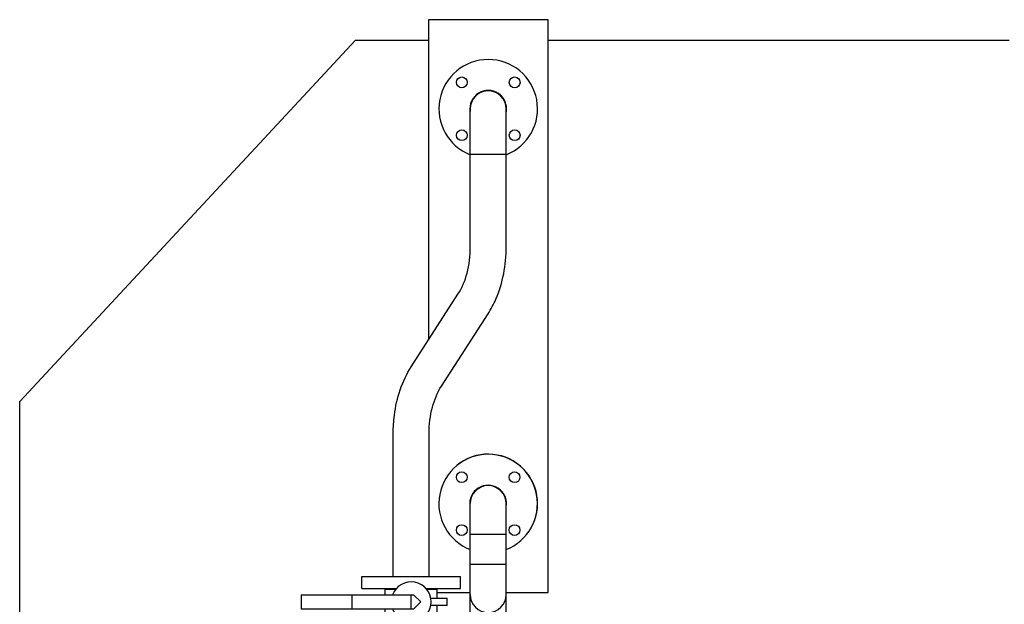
# Model space of a CAD drawing. Header units: millimetres. Extents: x 0 to 1189, y 0 to 841.
# Tile 128 of 131: x 608 to 674, y 724 to 763. Entities that reach past the tile are written whole.
import ezdxf

# ---------------------------------------------------------------- set-up
doc = ezdxf.new("R2010")
doc.units = ezdxf.units.MM
doc.header["$LTSCALE"] = 65.395
for name, color, linetype in [('25007_153202_24_ABL2018', 7, 'CONTINUOUS'), ('25007_153202_24_T1_PBL2842', 7, 'CONTINUOUS'), ('25007_153202_24_T2_PBL2034', 7, 'CONTINUOUS'), ('25007_153202_25_ABL2011', 7, 'CONTINUOUS'), ('25007_153202_25_T1_PBL2037', 7, 'CONTINUOUS'), ('25007_153202_25_T4_PBL2038', 7, 'CONTINUOUS'), ('8M25C_GENSET_GENERATOR_ABL1903', 7, 'CONTINUOUS'), ('8M25C_GENSET_GENERATOR_T1_PBL1904', 7, 'CONTINUOUS'), ('8M25C_GENSET_KPL_VERROHRUNG_ABL1611', 7, 'CONTINUOUS'), ('ARI_ZESA_DN50_PN16_EPDM_ABL2015', 7, 'CONTINUOUS'), ('ARI_ZESA_DN50_PN16_T1_EPDM_PBL2016', 7, 'CONTINUOUS'), ('ARI_ZESA_DN50_PN16_T2_EPDM_PBL2017', 7, 'CONTINUOUS'), ('BOGEN-S-2D-90-60_3X2_9_PBL2014', 7, 'CONTINUOUS'), ('BOGEN-S-2D-90-60_3X2_9_PBL2020', 7, 'CONTINUOUS'), ('BOGEN-S-2D-90-60_3X2_9_PBL2021', 7, 'CONTINUOUS'), ('BOGEN-S-3D-90-60_3X2_9_PBL2032', 7, 'CONTINUOUS'), ('E1514-IBC_DN50PN40X2_PBL2840', 7, 'CONTINUOUS'), ('E1514-IBC_DN50PN40X2_PBL2841', 7, 'CONTINUOUS'), ('EN1092-1-01A-DN50-PN16-61_5_PBL2012', 7, 'CONTINUOUS'), ('EN1092-1-01A-DN50-PN16-61_5_PBL2019', 7, 'CONTINUOUS'), ('EN1092-1-01A-DN50-PN16-61_5_PBL2838', 7, 'CONTINUOUS'), ('EN1092-1-01A-DN50-PN16-61_5_PBL2839', 7, 'CONTINUOUS'), ('new_view_8_VBL1588', 7, 'CONTINUOUS')]:
    doc.layers.add(name, color=color, linetype=linetype)

# ---------------------------------------------------------------- blocks, each defined once
blk = doc.blocks.new('EN1092-1-01A-DN50-PN16-61_5_PBL2012', base_point=(639.273, 719.712))
at = {"layer": 'EN1092-1-01A-DN50-PN16-61_5_PBL2012', "color": 7, "linetype": 'Continuous'}
for p, q in [((635.973, 720.112), (642.573, 720.112)), ((635.973, 719.312), (635.973, 720.112)), ((642.573, 719.312), (642.573, 720.112)), ((635.973, 719.312), (638.34, 719.312)), ((640.206, 719.312), (642.573, 719.312))]:
    blk.add_line(p, q, dxfattribs=at)
blk = doc.blocks.new('BOGEN-S-2D-90-60_3X2_9_PBL2014', base_point=(639.273, 723.892))
at = {"layer": 'BOGEN-S-2D-90-60_3X2_9_PBL2014', "color": 7, "linetype": 'Continuous'}
for p, q in [((638.067, 722.872), (638.067, 724.912)), ((640.479, 722.872), (640.479, 724.912)), ((638.067, 722.872), (640.479, 722.872))]:
    blk.add_line(p, q, dxfattribs=at)
blk = doc.blocks.new('BOGEN-S-2D-90-60_3X2_9_PBL2020', base_point=(639.273, 725.932))
at = {"layer": 'BOGEN-S-2D-90-60_3X2_9_PBL2020', "color": 7, "linetype": 'Continuous'}
for p, q in [((638.067, 726.952), (640.479, 726.952)), ((638.067, 724.912), (638.067, 726.952)), ((640.479, 724.912), (640.479, 726.952))]:
    blk.add_line(p, q, dxfattribs=at)
blk.add_arc((639.273, 724.912), 1.206, 180, 360, dxfattribs=at)
blk = doc.blocks.new('BOGEN-S-2D-90-60_3X2_9_PBL2021', base_point=(639.273, 729.972))
at = {"layer": 'BOGEN-S-2D-90-60_3X2_9_PBL2021', "color": 7, "linetype": 'Continuous'}
for p, q in [((638.067, 728.952), (638.067, 730.992)), ((640.479, 728.952), (640.479, 730.992)), ((638.067, 728.952), (640.479, 728.952))]:
    blk.add_line(p, q, dxfattribs=at)
blk.add_arc((639.273, 730.992), 1.206, 0, 180, dxfattribs=at)
blk = doc.blocks.new('25007_153202_25_T1_PBL2037', base_point=(639.273, 721.492))
at = {"layer": '25007_153202_25_T1_PBL2037', "color": 7, "linetype": 'Continuous'}
for p, q in [((638.073, 720.112), (638.073, 722.872)), ((640.473, 720.112), (640.473, 722.872))]:
    blk.add_line(p, q, dxfattribs=at)
blk = doc.blocks.new('25007_153202_25_T4_PBL2038', base_point=(639.273, 727.952))
at = {"layer": '25007_153202_25_T4_PBL2038', "color": 7, "linetype": 'Continuous'}
for p, q in [((638.073, 726.952), (638.073, 728.952)), ((640.473, 726.952), (640.473, 728.952))]:
    blk.add_line(p, q, dxfattribs=at)
blk = doc.blocks.new('EN1092-1-01A-DN50-PN16-61_5_PBL2838', base_point=(639.273, 730.52))
at = {"layer": 'EN1092-1-01A-DN50-PN16-61_5_PBL2838', "color": 7, "linetype": 'Continuous'}
for centre in [(637.505, 732.76), (641.041, 732.76), (637.505, 729.224), (641.041, 729.224)]:
    blk.add_circle(centre, 0.36, dxfattribs=at)
for radius, start, end in [(3.3, 291.40504, 248.61412), (1.23, 350.19425, 188.31971)]:
    blk.add_arc((639.273, 730.992), radius, start, end, dxfattribs=at)
blk = doc.blocks.new('25007_153202_25_ABL2011', base_point=(639.273, 726.216))
at = {"layer": '25007_153202_25_T1_PBL2037'}
blk.add_blockref('25007_153202_25_T1_PBL2037', (639.273, 721.492), dxfattribs=at)
at = {"layer": '25007_153202_25_T4_PBL2038'}
blk.add_blockref('25007_153202_25_T4_PBL2038', (639.273, 727.952), dxfattribs=at)
at = {"layer": 'BOGEN-S-2D-90-60_3X2_9_PBL2014'}
blk.add_blockref('BOGEN-S-2D-90-60_3X2_9_PBL2014', (639.273, 723.892), dxfattribs=at)
at = {"layer": 'BOGEN-S-2D-90-60_3X2_9_PBL2020'}
blk.add_blockref('BOGEN-S-2D-90-60_3X2_9_PBL2020', (639.273, 725.932), dxfattribs=at)
at = {"layer": 'BOGEN-S-2D-90-60_3X2_9_PBL2021'}
blk.add_blockref('BOGEN-S-2D-90-60_3X2_9_PBL2021', (639.273, 729.972), dxfattribs=at)
at = {"layer": 'EN1092-1-01A-DN50-PN16-61_5_PBL2012'}
blk.add_blockref('EN1092-1-01A-DN50-PN16-61_5_PBL2012', (639.273, 719.712), dxfattribs=at)
at = {"layer": 'EN1092-1-01A-DN50-PN16-61_5_PBL2838'}
blk.add_blockref('EN1092-1-01A-DN50-PN16-61_5_PBL2838', (639.273, 730.52), dxfattribs=at)
blk = doc.blocks.new('ARI_ZESA_DN50_PN16_T1_EPDM_PBL2016', base_point=(634.454, 724.4))
at = {"layer": 'ARI_ZESA_DN50_PN16_T1_EPDM_PBL2016', "color": 7, "linetype": 'Continuous'}
for p, q in [((632.38, 725.28), (633.093, 725.28)), ((632.38, 724.9), (632.38, 725.28)), ((632.58, 725.32), (632.58, 725.28)), ((635.147, 725.28), (635.86, 725.28)), ((635.66, 725.32), (635.66, 725.28)), ((635.86, 724.66), (635.86, 725.28)), ((635.435, 724.66), (636.528, 724.66)), ((636.528, 724.18), (636.528, 724.66)), ((632.38, 723.56), (632.38, 723.94)), ((636.528, 724.18), (635.435, 724.18)), ((635.86, 723.56), (635.86, 724.18)), ((633.093, 723.56), (632.38, 723.56)), ((632.58, 723.56), (632.58, 723.48)), ((635.86, 723.56), (635.147, 723.56)), ((635.66, 723.56), (635.66, 723.48))]:
    blk.add_line(p, q, dxfattribs=at)
blk.add_arc((634.12, 724.42), 1.34, 201.0765, 158.9235, dxfattribs=at)
blk = doc.blocks.new('ARI_ZESA_DN50_PN16_T2_EPDM_PBL2017', base_point=(630.76, 724.42))
at = {"layer": 'ARI_ZESA_DN50_PN16_T2_EPDM_PBL2017', "color": 7, "linetype": 'Continuous'}
for p, q in [((626.76, 724.9), (634.28, 724.9)), ((626.76, 724.9), (626.76, 723.94)), ((630.16, 724.9), (630.16, 723.94)), ((634.12, 723.94), (634.12, 724.9)), ((634.76, 724.42), (634.28, 724.9)), ((634.28, 723.94), (634.76, 724.42)), ((634.28, 723.94), (626.76, 723.94))]:
    blk.add_line(p, q, dxfattribs=at)
blk = doc.blocks.new('ARI_ZESA_DN50_PN16_EPDM_ABL2015', base_point=(631.644, 724.4))
at = {"layer": 'ARI_ZESA_DN50_PN16_T1_EPDM_PBL2016'}
blk.add_blockref('ARI_ZESA_DN50_PN16_T1_EPDM_PBL2016', (634.454, 724.4), dxfattribs=at)
at = {"layer": 'ARI_ZESA_DN50_PN16_T2_EPDM_PBL2017'}
blk.add_blockref('ARI_ZESA_DN50_PN16_T2_EPDM_PBL2017', (630.76, 724.42), dxfattribs=at)
blk = doc.blocks.new('EN1092-1-01A-DN50-PN16-61_5_PBL2019', base_point=(634.12, 725.72))
at = {"layer": 'EN1092-1-01A-DN50-PN16-61_5_PBL2019', "color": 7, "linetype": 'Continuous'}
for p, q in [((630.82, 726.12), (637.42, 726.12)), ((630.82, 725.32), (630.82, 726.12)), ((637.42, 725.32), (637.42, 726.12)), ((630.82, 725.32), (633.14, 725.32)), ((635.1, 725.32), (637.42, 725.32))]:
    blk.add_line(p, q, dxfattribs=at)
blk = doc.blocks.new('BOGEN-S-3D-90-60_3X2_9_PBL2032', base_point=(639.28, 755.88))
at = {"layer": 'BOGEN-S-3D-90-60_3X2_9_PBL2032', "color": 7, "linetype": 'Continuous'}
for p, q in [((638.074, 754.36), (638.074, 757.4)), ((640.486, 754.36), (640.486, 757.4)), ((638.074, 754.36), (640.486, 754.36))]:
    blk.add_line(p, q, dxfattribs=at)
blk.add_arc((639.28, 757.4), 1.206, 0, 180, dxfattribs=at)
blk = doc.blocks.new('25007_153202_24_T2_PBL2034', base_point=(636.7, 740.24))
at = {"layer": '25007_153202_24_T2_PBL2034', "color": 7, "linetype": 'Continuous'}
for p, q in [((638.08, 748.14), (638.08, 754.36)), ((640.48, 748.14), (640.48, 754.36)), ((634.129, 740.148), (637.254, 744.992)), ((636.146, 738.848), (639.271, 743.692)), ((632.92, 726.12), (632.92, 735.7)), ((635.32, 726.12), (635.32, 735.7))]:
    blk.add_line(p, q, dxfattribs=at)
for points, knots in [([(637.254, 744.992), (637.532, 745.423), (637.948, 746.459), (638.08, 747.557), (638.08, 748.14)], [0, 0, 0, 0, 0.468307, 1, 1, 1, 1]), ([(639.271, 743.692), (639.471, 744.002), (640.194, 745.377), (640.48, 746.96), (640.48, 748.14)], [0, 0, 0, 0, 0.238494, 1, 1, 1, 1]), ([(632.92, 735.7), (632.92, 736.104), (633.018, 737.648), (633.51, 739.187), (634.129, 740.148)], [0, 0, 0, 0, 0.261045, 1, 1, 1, 1]), ([(635.32, 735.7), (635.32, 736.283), (635.452, 737.382), (635.868, 738.417), (636.146, 738.848)], [0, 0, 0, 0, 0.531693, 1, 1, 1, 1])]:
    blk.add_open_spline(points, degree=3, knots=knots, dxfattribs=at)
blk = doc.blocks.new('EN1092-1-01A-DN50-PN16-61_5_PBL2839', base_point=(639.28, 756.928))
at = {"layer": 'EN1092-1-01A-DN50-PN16-61_5_PBL2839', "color": 7, "linetype": 'Continuous'}
for centre in [(637.512, 759.168), (641.048, 759.168), (637.512, 755.632), (641.048, 755.632)]:
    blk.add_circle(centre, 0.36, dxfattribs=at)
for radius, start, end in [(3.3, 291.40504, 248.61412), (1.23, 350.19425, 188.31971)]:
    blk.add_arc((639.28, 757.4), radius, start, end, dxfattribs=at)
blk = doc.blocks.new('25007_153202_24_T1_PBL2842', base_point=(639.253, 756.976))
at = {"layer": '25007_153202_24_T1_PBL2842', "color": 7, "linetype": 'Continuous'}
blk.add_arc((639.28, 757.4), 1.206, 17.21668, 162.78332, dxfattribs=at)
blk = doc.blocks.new('25007_153202_24_ABL2018', base_point=(636.114, 742.424))
at = {"layer": '25007_153202_24_T1_PBL2842'}
blk.add_blockref('25007_153202_24_T1_PBL2842', (639.253, 756.976), dxfattribs=at)
at = {"layer": '25007_153202_24_T2_PBL2034'}
blk.add_blockref('25007_153202_24_T2_PBL2034', (636.7, 740.24), dxfattribs=at)
at = {"layer": 'BOGEN-S-3D-90-60_3X2_9_PBL2032'}
blk.add_blockref('BOGEN-S-3D-90-60_3X2_9_PBL2032', (639.28, 755.88), dxfattribs=at)
at = {"layer": 'EN1092-1-01A-DN50-PN16-61_5_PBL2019'}
blk.add_blockref('EN1092-1-01A-DN50-PN16-61_5_PBL2019', (634.12, 725.72), dxfattribs=at)
at = {"layer": 'EN1092-1-01A-DN50-PN16-61_5_PBL2839'}
blk.add_blockref('EN1092-1-01A-DN50-PN16-61_5_PBL2839', (639.28, 756.928), dxfattribs=at)
blk = doc.blocks.new('E1514-IBC_DN50PN40X2_PBL2840', base_point=(639.273, 730.885))
at = {"layer": 'E1514-IBC_DN50PN40X2_PBL2840', "color": 7, "linetype": 'Continuous'}
blk.add_arc((639.273, 730.992), 1.22, 354.9467, 185.0533, dxfattribs=at)
blk = doc.blocks.new('E1514-IBC_DN50PN40X2_PBL2841', base_point=(639.28, 757.293))
at = {"layer": 'E1514-IBC_DN50PN40X2_PBL2841', "color": 7, "linetype": 'Continuous'}
blk.add_arc((639.28, 757.4), 1.22, 354.9467, 185.0533, dxfattribs=at)
blk = doc.blocks.new('8M25C_GENSET_KPL_VERROHRUNG_ABL1611', base_point=(519.31, 700.949))
at = {"layer": '25007_153202_24_ABL2018'}
blk.add_blockref('25007_153202_24_ABL2018', (636.114, 742.424), dxfattribs=at)
at = {"layer": '25007_153202_25_ABL2011'}
blk.add_blockref('25007_153202_25_ABL2011', (639.273, 726.216), dxfattribs=at)
at = {"layer": 'ARI_ZESA_DN50_PN16_EPDM_ABL2015'}
blk.add_blockref('ARI_ZESA_DN50_PN16_EPDM_ABL2015', (631.644, 724.4), dxfattribs=at)
at = {"layer": 'E1514-IBC_DN50PN40X2_PBL2840'}
blk.add_blockref('E1514-IBC_DN50PN40X2_PBL2840', (639.273, 730.885), dxfattribs=at)
at = {"layer": 'E1514-IBC_DN50PN40X2_PBL2841'}
blk.add_blockref('E1514-IBC_DN50PN40X2_PBL2841', (639.28, 757.293), dxfattribs=at)
blk = doc.blocks.new('8M25C_GENSET_GENERATOR_T1_PBL1904', base_point=(655.8, 717.48))
at = {"layer": '8M25C_GENSET_GENERATOR_T1_PBL1904', "color": 7, "linetype": 'Continuous'}
for p, q in [((643.28, 763.36), (635.28, 763.36)), ((635.28, 763.36), (635.28, 741.932)), ((643.28, 725.04), (643.28, 763.36)), ((607.92, 737.832), (630.392, 762)), ((630.392, 762), (635.28, 762)), ((643.28, 762), (674.139, 762)), ((607.92, 723.36), (607.92, 737.832)), ((635.86, 725.04), (638.067, 725.04)), ((640.479, 725.04), (643.28, 725.04))]:
    blk.add_line(p, q, dxfattribs=at)
blk.add_arc((639.28, 731), 3.3, 329.52188, 129.21139, dxfattribs=at)
blk = doc.blocks.new('8M25C_GENSET_GENERATOR_ABL1903', base_point=(632.86, 717.48))
at = {"layer": '8M25C_GENSET_GENERATOR_T1_PBL1904'}
blk.add_blockref('8M25C_GENSET_GENERATOR_T1_PBL1904', (655.8, 717.48), dxfattribs=at)
blk = doc.blocks.new('NEW_VIEW_8_VBL1588', base_point=(537.261, 718.373))
at = {"layer": '8M25C_GENSET_GENERATOR_ABL1903'}
blk.add_blockref('8M25C_GENSET_GENERATOR_ABL1903', (632.86, 717.48), dxfattribs=at)
at = {"layer": '8M25C_GENSET_KPL_VERROHRUNG_ABL1611'}
blk.add_blockref('8M25C_GENSET_KPL_VERROHRUNG_ABL1611', (519.31, 700.949), dxfattribs=at)

msp = doc.modelspace()

# ---------------------------------------------------------------- block references
at = {"layer": 'new_view_8_VBL1588'}
msp.add_blockref('NEW_VIEW_8_VBL1588', (537.26107, 718.3732), dxfattribs=at)

doc.saveas('drawing.dxf')
